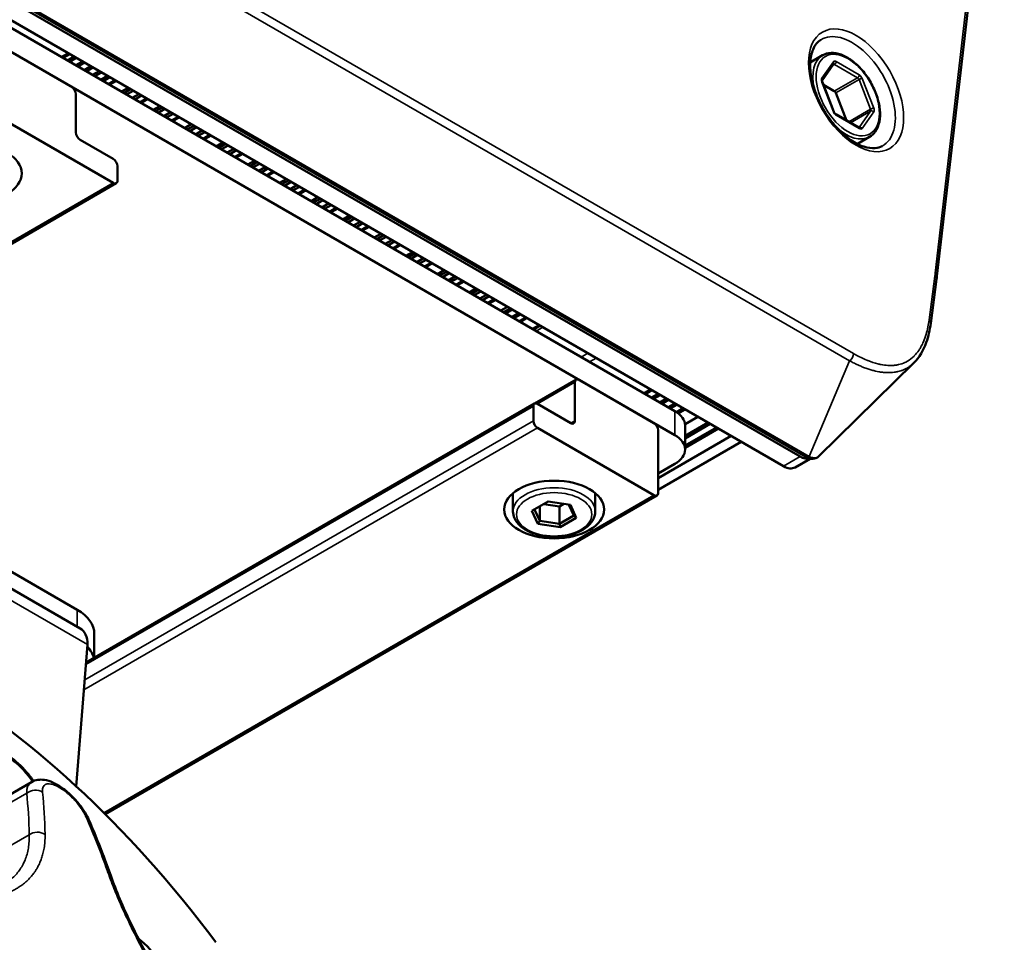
# Paper-space layout 'Sheet_1' of a CAD drawing. Header units: millimetres. Extents: x 0 to 118, y 0 to 118.
# Tile 40 of 206: x 40.72 to 44.01, y 31.39 to 34.48. Entities that reach past the tile are written whole.
import ezdxf

# ---------------------------------------------------------------- set-up
doc = ezdxf.new("R2010")
doc.units = ezdxf.units.MM
doc.layers.add('Visible (ANSI)', color=7, linetype='Continuous', lineweight=50)
doc.layers.add('Visible Narrow (ANSI)', color=7, linetype='Continuous', lineweight=35)

psp = doc.layouts.new('Sheet_1')

# ---------------------------------------------------------------- linework, layer by layer
at = {"layer": 'Visible (ANSI)'}
for p, q in [((44.01253, 35.57177), (43.78726, 33.62082)), ((43.34869, 33.01553), (40.32502, 34.76125)), ((40.33542, 34.74526), (43.32895, 33.01694)), ((40.27974, 34.71311), (43.27328, 32.9848)), ((42.90955, 33.16908), (40.57109, 34.51919)), ((42.90955, 33.08871), (40.57109, 34.43883)), ((40.89123, 34.25399), (40.64068, 34.39864)), ((40.88447, 34.36397), (40.8622, 34.35112)), ((40.89915, 34.3555), (40.87688, 34.34264)), ((40.90625, 34.3514), (40.88398, 34.33854)), ((40.92715, 34.33933), (40.90488, 34.32647)), ((43.40429, 34.35983), (43.36326, 34.33614)), ((40.93425, 34.33523), (40.91198, 34.32237)), ((40.95513, 34.32318), (40.93286, 34.31032)), ((40.96243, 34.31896), (40.94016, 34.30611)), ((40.98313, 34.30701), (40.96086, 34.29416)), ((43.40281, 34.27553), (43.44129, 34.33026)), ((40.99044, 34.3028), (40.96816, 34.28994)), ((41.01118, 34.29082), (40.98891, 34.27796)), ((41.01844, 34.28663), (40.99617, 34.27377)), ((41.01394, 34.26351), (41.03621, 34.27637)), ((41.05774, 34.23822), (41.08001, 34.25108)), ((41.06583, 34.23355), (41.08811, 34.2464)), ((41.0882, 34.24635), (41.06593, 34.23349)), ((41.09702, 34.24126), (41.07476, 34.2284)), ((43.44218, 34.1706), (43.40364, 34.26994)), ((43.40722, 34.26073), (43.44363, 34.23971)), ((40.90515, 34.1013), (40.90515, 34.22988)), ((41.09389, 34.21735), (41.11617, 34.2302)), ((41.11624, 34.23016), (41.09397, 34.2173)), ((41.12502, 34.2251), (41.10275, 34.21223)), ((41.11971, 34.20244), (41.14198, 34.2153)), ((43.44845, 34.23371), (43.48402, 34.14203)), ((41.16353, 34.17715), (41.1858, 34.19)), ((41.17162, 34.17247), (41.1939, 34.18533)), ((41.19399, 34.18528), (41.17172, 34.17241)), ((41.20281, 34.18018), (41.18055, 34.16732)), ((40.64068, 34.15755), (41.03043, 33.93253)), ((41.19968, 34.15627), (41.22196, 34.16913)), ((41.22202, 34.16909), (41.19976, 34.15623)), ((41.2308, 34.16402), (41.20854, 34.15116)), ((41.22551, 34.14136), (41.24778, 34.15422)), ((43.52551, 34.11807), (43.44842, 34.16258)), ((41.26931, 34.11607), (41.29158, 34.12893)), ((41.2774, 34.1114), (41.29968, 34.12425)), ((41.29977, 34.1242), (41.27751, 34.11134)), ((41.3086, 34.1191), (41.28634, 34.10624)), ((41.30546, 34.0952), (41.32774, 34.10805)), ((41.32781, 34.10801), (41.30555, 34.09515)), ((41.03043, 34.0129), (40.91907, 34.07719)), ((41.33659, 34.10294), (41.31433, 34.09008)), ((41.3313, 34.08028), (41.35357, 34.09314)), ((43.56177, 34.08707), (43.52074, 34.06338)), ((41.3751, 34.05499), (41.39737, 34.06785)), ((41.38319, 34.05032), (41.40547, 34.06317)), ((41.40556, 34.06312), (41.3833, 34.05026)), ((41.41439, 34.05803), (41.39213, 34.04516)), ((41.41125, 34.03412), (41.43353, 34.04697)), ((41.4336, 34.04693), (41.41134, 34.03407)), ((41.44238, 34.04187), (41.42012, 34.029)), ((41.43709, 34.01921), (41.45936, 34.03206)), ((41.04435, 33.94057), (41.04435, 33.98879)), ((41.48089, 33.99392), (41.50316, 34.00677)), ((41.48894, 33.98927), (41.51122, 34.00212)), ((41.51137, 34.00203), (41.48912, 33.98917)), ((41.52021, 33.99693), (41.49795, 33.98407)), ((41.517, 33.97307), (41.53929, 33.98591)), ((41.53941, 33.98585), (41.51715, 33.97298)), ((41.54819, 33.98078), (41.52594, 33.96791)), ((41.54287, 33.95813), (41.56514, 33.97099)), ((41.58668, 33.93284), (41.60895, 33.9457)), ((41.04027, 33.93156), (37.8388, 32.08319)), ((41.59472, 33.9282), (41.61701, 33.94104)), ((41.61716, 33.94095), (41.5949, 33.92809)), ((41.62599, 33.93586), (41.60374, 33.92299)), ((41.62279, 33.91199), (41.64508, 33.92484)), ((41.6452, 33.92477), (41.62294, 33.9119)), ((41.65398, 33.9197), (41.63173, 33.90683)), ((41.64866, 33.89705), (41.67093, 33.90991)), ((41.69246, 33.87176), (41.71473, 33.88462)), ((41.70051, 33.86712), (41.7228, 33.87997)), ((41.72295, 33.87988), (41.70069, 33.86701)), ((41.73178, 33.87478), (41.70953, 33.86191)), ((41.72858, 33.85091), (41.75087, 33.86376)), ((41.75098, 33.86369), (41.72872, 33.85083)), ((41.75977, 33.85862), (41.73751, 33.84575)), ((41.75445, 33.83598), (41.77672, 33.84883)), ((41.79825, 33.81069), (41.82052, 33.82355)), ((41.8063, 33.80604), (41.82859, 33.81889)), ((41.82874, 33.8188), (41.80648, 33.80594)), ((41.83757, 33.8137), (41.81531, 33.80084)), ((41.83437, 33.78984), (41.85665, 33.80268)), ((41.85677, 33.80262), (41.83451, 33.78975)), ((41.86555, 33.79755), (41.8433, 33.78468)), ((41.86024, 33.7749), (41.88251, 33.78776)), ((41.90404, 33.74961), (41.92631, 33.76247)), ((41.91213, 33.74494), (41.93441, 33.75779)), ((41.9345, 33.75774), (41.91224, 33.74488)), ((41.94332, 33.75265), (41.92106, 33.73978)), ((41.94019, 33.72874), (41.96247, 33.74159)), ((41.96254, 33.74155), (41.94027, 33.72869)), ((41.97132, 33.73648), (41.94906, 33.72362)), ((41.96602, 33.71382), (41.98829, 33.72668)), ((42.00983, 33.68853), (42.0321, 33.70139)), ((42.01792, 33.68386), (42.0402, 33.69672)), ((42.04029, 33.69666), (42.01802, 33.6838)), ((42.04911, 33.69157), (42.02685, 33.67871)), ((42.04598, 33.66766), (42.06826, 33.68051)), ((42.06833, 33.68048), (42.04606, 33.66761)), ((42.07711, 33.67541), (42.05484, 33.66254)), ((42.07181, 33.65275), (42.09408, 33.66561)), ((42.11561, 33.62746), (42.13788, 33.64032)), ((42.12371, 33.62279), (42.14599, 33.63564)), ((42.14607, 33.63559), (42.12381, 33.62273)), ((42.1549, 33.63049), (42.13264, 33.61763)), ((42.15177, 33.60659), (42.17405, 33.61944)), ((42.17411, 33.6194), (42.15185, 33.60654)), ((42.18289, 33.61433), (42.16063, 33.60147)), ((42.1776, 33.59167), (42.19987, 33.60453)), ((43.78595, 33.61031), (43.7664, 33.46357)), ((42.2214, 33.56638), (42.24367, 33.57924)), ((42.22949, 33.56171), (42.25178, 33.57456)), ((42.25186, 33.57451), (42.22959, 33.56165)), ((42.26069, 33.56942), (42.23842, 33.55655)), ((42.25755, 33.54551), (42.27983, 33.55836)), ((42.2799, 33.55833), (42.25763, 33.54546)), ((42.28868, 33.55325), (42.26642, 33.54039)), ((42.28337, 33.5306), (42.30565, 33.54346)), ((42.32719, 33.5053), (42.34946, 33.51816)), ((42.35837, 33.51302), (42.3361, 33.50016)), ((42.36567, 33.5088), (42.3434, 33.49594)), ((42.38642, 33.49683), (42.36415, 33.48397)), ((42.39368, 33.49263), (42.37141, 33.47978)), ((42.38917, 33.46952), (42.41145, 33.48238)), ((42.43298, 33.44423), (42.45525, 33.45709)), ((43.39122, 33.01773), (43.71011, 33.33078)), ((42.44037, 33.19416), (42.57956, 33.27453)), ((42.57548, 33.13693), (42.57548, 33.26551)), ((42.5894, 33.27355), (42.83995, 33.1289)), ((42.83319, 33.23888), (42.81092, 33.22602)), ((42.85358, 33.22711), (42.83131, 33.21425)), ((42.86083, 33.22292), (42.83856, 33.21006)), ((40.93934, 32.32754), (42.44037, 33.19416)), ((42.43629, 33.13693), (42.43629, 33.18515)), ((42.45021, 33.19319), (42.56157, 33.1289)), ((42.88158, 33.21094), (42.85931, 33.19808)), ((42.88884, 33.20675), (42.86657, 33.19389)), ((42.90959, 33.19477), (42.88732, 33.18191)), ((42.91685, 33.19058), (42.89458, 33.17772)), ((40.91967, 32.44201), (39.68998, 33.15197)), ((39.7389, 33.18021), (40.90933, 32.50447)), ((42.9376, 33.1786), (42.91512, 33.16563)), ((42.94418, 33.1748), (42.92099, 33.16141)), ((42.94388, 33.12539), (42.98682, 33.15018)), ((43.02102, 33.13044), (42.94414, 33.08605)), ((43.0282, 33.12629), (42.94414, 33.07776)), ((42.94414, 33.0405), (42.94414, 33.12086)), ((42.83995, 32.8878), (42.45021, 33.11282)), ((42.85387, 33.10479), (42.85387, 32.89584)), ((42.85387, 32.94484), (43.09818, 33.08589)), ((43.04895, 33.11431), (42.94414, 33.0538)), ((43.05554, 33.11051), (42.94414, 33.0462)), ((43.13238, 33.06615), (42.85387, 32.90535)), ((42.85387, 32.96013), (42.90955, 32.99228)), ((43.31265, 32.9809), (43.36291, 33.00992)), ((43.39122, 33.01773), (43.39122, 33.01773)), ((42.36809, 32.83316), (42.36809, 32.89439)), ((42.64368, 32.83316), (42.64368, 32.89439)), ((41.00298, 31.82057), (42.8498, 32.88683)), ((42.48601, 32.86635), (42.4317, 32.83499)), ((42.52341, 32.85004), (42.47164, 32.85805)), ((42.5602, 32.85487), (42.48601, 32.86635)), ((42.53779, 32.85834), (42.52341, 32.85004)), ((42.5713, 32.81982), (42.55463, 32.85573)), ((42.58008, 32.81204), (42.5602, 32.85487)), ((42.4317, 32.83499), (42.45158, 32.79216)), ((42.44048, 32.84006), (42.458, 32.8023)), ((42.458, 32.85018), (42.458, 32.8023)), ((42.52341, 32.85004), (42.52341, 32.79218)), ((42.45158, 32.79216), (42.458, 32.8023)), ((42.45158, 32.79216), (42.52577, 32.78068)), ((42.458, 32.8023), (42.52341, 32.79218)), ((42.52341, 32.79218), (42.5713, 32.81982)), ((42.52577, 32.78068), (42.52341, 32.79218)), ((42.52577, 32.78068), (42.58008, 32.81204)), ((42.58008, 32.81204), (42.5713, 32.81982)), ((40.96699, 32.4241), (40.96699, 32.3435)), ((40.94413, 32.38794), (40.9065, 31.91306)), ((40.58134, 31.82624), (40.75723, 31.92778)), ((40.75723, 31.92778), (40.75723, 31.92778))]:
    psp.add_line(p, q, dxfattribs=at)
for centre, major_axis, ratio, start_param, end_param in [((40.89123, 34.23792), (0.00984, -0.01705), 0.5773503, 0.7853982, 2.3561945), ((43.44363, 34.23328), (0.00394, -0.00682), 0.5773503, 1.3089969, 2.3561945), ((40.91907, 34.09326), (0.00984, -0.01705), 0.5773503, 3.9269908, 5.4977871), ((41.03043, 33.99683), (0.00984, -0.01705), 0.5773503, 0.7853982, 2.3561945), ((41.03043, 33.94861), (0.00984, -0.01705), 0.5773503, 5.4977871, 7.0685835), ((42.5894, 33.25748), (-0.00984, 0.01705), 0.5773503, 5.4977871, 7.0685835), ((42.45021, 33.17711), (-0.00984, 0.01705), 0.5773503, 5.4977871, 7.0685835), ((42.82603, 33.12086), (0.11811, 0), 0.5773503, 0, 0.7853982), ((42.45021, 33.1289), (-0.00984, 0.01705), 0.5773503, 0.7853982, 2.3561945), ((42.56157, 33.14497), (0.00984, -0.01705), 0.5773503, 5.4977871, 7.0685835), ((42.83995, 33.11282), (0.00984, -0.01705), 0.5773503, 0.7853982, 2.3561945), ((42.82603, 33.0405), (0.11811, 0), 0.5773503, 5.4977871, 7.0685835), ((43.32895, 33.08123), (0.03937, -0.06819), 0.5773503, 5.4977871, 6.1200429), ((43.27328, 33.04909), (0.03937, -0.06819), 0.5773503, 5.4977871, 6.2831853), ((42.83995, 32.90388), (0.00984, -0.01705), 0.5773503, 5.4977871, 7.0685835), ((40.40127, 30.25109), (-1.24857, 2.16259), 0.5773503, 4.9144796, 6.0810947), ((40.77014, 32.4241), (0.19685, 0), 0.5773503, 0, 0.7853982), ((40.86061, 32.33972), (0.05906, 0.10229), 0.5773503, 5.4977871, 6.2831853), ((40.77014, 32.32767), (0.19685, 0), 0.5773503, 0.1311301, 0.4923059), ((40.82176, 31.88516), (0.01962, 0.03414), 0.5787228, 6.283185, 6.2831979), ((40.82494, 31.88333), (0.01975, 0.03405), 0.5759744, 6.2831731, 6.2831853), ((40.91285, 31.78458), (0.03603, 0.01587), 0.5974573, 0.0000377, 0.000054), ((41.09724, 31.27088), (-0.08858, 0.15343), 0.5773503, 4.0608446, 5.3639334)]:
    psp.add_ellipse(centre, major_axis=major_axis, ratio=ratio, start_param=start_param, end_param=end_param, dxfattribs=at)
for centre, major_axis in [((40.55717, 33.96468), (0.16732, 0)), ((42.50589, 32.83959), (-0.16732, 0))]:
    psp.add_ellipse(centre, major_axis=major_axis, ratio=0.5773503, dxfattribs=at)
for points, knots in [([(43.39878, 34.41202), (43.38786, 34.4054), (43.37885, 34.39486), (43.36735, 34.36765), (43.36408, 34.35271), (43.36243, 34.31944), (43.36384, 34.30133), (43.37126, 34.26327), (43.37729, 34.24332), (43.39353, 34.20365), (43.40377, 34.18394), (43.42738, 34.14695), (43.44076, 34.12969), (43.46912, 34.0995), (43.48409, 34.08656), (43.51378, 34.06625), (43.52849, 34.05885), (43.55603, 34.04981), (43.56878, 34.04821), (43.58904, 34.04988), (43.59709, 34.05229), (43.60421, 34.0562)], [2.3685374, 2.3685374, 2.3685374, 2.3685374, 2.7678049, 2.7678049, 3.086148, 3.086148, 3.3899911, 3.3899911, 3.6958537, 3.6958537, 4.0041993, 4.0041993, 4.3130863, 4.3130863, 4.6203695, 4.6203695, 4.9247332, 4.9247332, 5.2313282, 5.2313282, 5.4854442, 5.4854442, 5.4854442, 5.4854442]), ([(43.40429, 34.35983), (43.41271, 34.36469), (43.42235, 34.36738), (43.44332, 34.3683), (43.4547, 34.36633), (43.47833, 34.3578), (43.49062, 34.351), (43.51452, 34.3333), (43.52612, 34.32237), (43.54743, 34.29761), (43.55714, 34.28379), (43.57375, 34.25461), (43.58065, 34.23927), (43.59099, 34.20851), (43.59441, 34.1931), (43.59734, 34.16367), (43.59684, 34.14965), (43.59174, 34.1245), (43.58716, 34.11333), (43.57543, 34.09712), (43.56908, 34.09129), (43.56177, 34.08707)], [3.9269908, 3.9269908, 3.9269908, 3.9269908, 4.2186263, 4.2186263, 4.5267838, 4.5267838, 4.8528146, 4.8528146, 5.1811993, 5.1811993, 5.5081892, 5.5081892, 5.8345746, 5.8345746, 6.1616407, 6.1616407, 6.490079, 6.490079, 6.8155113, 6.8155113, 7.0685835, 7.0685835, 7.0685835, 7.0685835]), ([(43.40364, 34.26994), (43.40337, 34.27064), (43.40316, 34.27132), (43.40285, 34.27259), (43.40276, 34.27318), (43.40267, 34.2742), (43.40268, 34.27463), (43.40274, 34.27525), (43.40279, 34.27544), (43.40282, 34.27556), (43.40283, 34.27557), (43.40283, 34.27557)], [2.61799388, 2.61799388, 2.61799388, 2.61799388, 2.82743339, 2.82743339, 3.0368729, 3.0368729, 3.24631241, 3.24631241, 3.44688902, 3.44688902, 3.52208117, 3.52208117, 3.52208117, 3.52208117]), ([(43.44842, 34.16258), (43.44806, 34.16279), (43.44764, 34.16307), (43.44674, 34.16381), (43.44626, 34.16427), (43.44531, 34.1653), (43.44484, 34.16588), (43.44395, 34.16714), (43.44353, 34.16781), (43.44279, 34.16918), (43.44247, 34.16988), (43.44219, 34.17059), (43.44219, 34.17059), (43.44218, 34.1706)], [1.5707963, 1.5707963, 1.5707963, 1.5707963, 1.77752, 1.77752, 1.9869595, 1.9869595, 2.196399, 2.196399, 2.4058385, 2.4058385, 2.615278, 2.615278, 2.6179939, 2.6179939, 2.6179939, 2.6179939]), ([(43.52661, 34.11761), (43.52661, 34.11761), (43.5266, 34.11761), (43.52652, 34.11762), (43.52639, 34.11766), (43.52602, 34.1178), (43.52579, 34.11791), (43.52551, 34.11807)], [1.19030781, 1.19030781, 1.19030781, 1.19030781, 1.25663706, 1.25663706, 1.41371669, 1.41371669, 1.57079633, 1.57079633, 1.57079633, 1.57079633]), ([(43.78595, 33.61031), (43.78604, 33.61101), (43.78613, 33.6117), (43.78632, 33.6131), (43.7864, 33.6138), (43.78658, 33.6152), (43.78667, 33.6159), (43.78684, 33.6173), (43.78692, 33.61801), (43.78709, 33.61941), (43.78717, 33.62012), (43.78726, 33.62082)], [6.141288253, 6.141288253, 6.141288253, 6.141288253, 6.144796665, 6.144796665, 6.148305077, 6.148305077, 6.151813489, 6.151813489, 6.155321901, 6.155321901, 6.158830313, 6.158830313, 6.158830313, 6.158830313]), ([(43.7664, 33.46357), (43.76335, 33.44066), (43.75848, 33.41878), (43.74198, 33.37239), (43.72838, 33.34872), (43.71012, 33.33079)], [0, 0, 0, 0, 0.2279869, 0.2279869, 0.52819682, 0.52819682, 0.52819682, 0.52819682]), ([(43.3911, 33.01762), (43.38852, 33.01511), (43.3854, 33.01301), (43.37889, 33.01024), (43.37544, 33.00945), (43.36852, 33.00902), (43.36499, 33.00939), (43.35759, 33.01118), (43.35373, 33.01277), (43.3496, 33.01501), (43.34915, 33.01527), (43.34869, 33.01553)], [0.00045816, 0.00045816, 0.00045816, 0.00045816, 0.03100878, 0.03100878, 0.06001249, 0.06001249, 0.08976476, 0.08976476, 0.12519565, 0.12519565, 0.12963866, 0.12963866, 0.12963866, 0.12963866]), ([(42.64368, 32.83316), (42.64368, 32.82461), (42.6416, 32.81609), (42.63358, 32.79968), (42.62739, 32.79187), (42.61116, 32.77734), (42.60078, 32.77078), (42.57713, 32.75995), (42.5638, 32.75574), (42.53575, 32.75009), (42.52105, 32.74864), (42.49167, 32.74858), (42.477, 32.74996), (42.44903, 32.75546), (42.43573, 32.75957), (42.41176, 32.77032), (42.4011, 32.77696), (42.38382, 32.79232), (42.37711, 32.80104), (42.36977, 32.81779), (42.36809, 32.82546), (42.36809, 32.83316)], [0.7853982, 0.7853982, 0.7853982, 0.7853982, 1.0605685, 1.0605685, 1.3577761, 1.3577761, 1.6858434, 1.6858434, 2.0204583, 2.0204583, 2.352855, 2.352855, 2.6840935, 2.6840935, 3.0164393, 3.0164393, 3.3510235, 3.3510235, 3.6792975, 3.6792975, 3.9269908, 3.9269908, 3.9269908, 3.9269908]), ([(40.52387, 32.03898), (40.5376, 32.04691), (40.55323, 32.05141), (40.58712, 32.05355), (40.60548, 32.05073), (40.64392, 32.03783), (40.66406, 32.02711), (40.7033, 31.99892), (40.72239, 31.98134), (40.74832, 31.95174), (40.75634, 31.94163), (40.76393, 31.93109)], [0.7853982, 0.7853982, 0.7853982, 0.7853982, 1.0643677, 1.0643677, 1.3643729, 1.3643729, 1.6921527, 1.6921527, 2.0252251, 2.0252251, 2.1840138, 2.1840138, 2.1840138, 2.1840138]), ([(40.75723, 31.92778), (40.76361, 31.93147), (40.77071, 31.93385), (40.78522, 31.93612), (40.79274, 31.93595), (40.80962, 31.93336), (40.81907, 31.93026), (40.83274, 31.92401), (40.83706, 31.92178), (40.84137, 31.9193)], [0, 0, 0, 0, 0.06827393, 0.06827393, 0.14007674, 0.14007674, 0.23397992, 0.23397992, 0.27724553, 0.27724553, 0.27724553, 0.27724553]), ([(40.84137, 31.9193), (40.8416, 31.91917), (40.84182, 31.91904), (40.84226, 31.91879), (40.84248, 31.91866), (40.84292, 31.9184), (40.84315, 31.91828), (40.84359, 31.91802), (40.84381, 31.91789), (40.84425, 31.91764), (40.84447, 31.91751), (40.8447, 31.91738)], [1.5684161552, 1.5684161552, 1.5684161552, 1.5684161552, 1.5693682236, 1.5693682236, 1.570320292, 1.570320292, 1.5712723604, 1.5712723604, 1.5722244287, 1.5722244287, 1.5731764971, 1.5731764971, 1.5731764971, 1.5731764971]), ([(40.8447, 31.91738), (40.857, 31.91024), (40.86953, 31.90095), (40.89209, 31.88083), (40.90252, 31.87), (40.9208, 31.84799), (40.92897, 31.83661), (40.94085, 31.81703), (40.94526, 31.80867), (40.94888, 31.80045)], [0, 0, 0, 0, 0.123522, 0.123522, 0.23518334, 0.23518334, 0.34251002, 0.34251002, 0.42183609, 0.42183609, 0.42183609, 0.42183609]), ([(41.01848, 31.62391), (41.01424, 31.63602), (41.00991, 31.64807), (41.0011, 31.67202), (40.99661, 31.68393), (40.98749, 31.70762), (40.98285, 31.71939), (40.97341, 31.74279), (40.96861, 31.75443), (40.95886, 31.77755), (40.95391, 31.78903), (40.94888, 31.80045)], [3.343062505, 3.343062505, 3.343062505, 3.343062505, 3.358264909, 3.358264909, 3.373467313, 3.373467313, 3.388669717, 3.388669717, 3.403872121, 3.403872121, 3.419074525, 3.419074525, 3.419074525, 3.419074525]), ([(41.01848, 31.62391), (41.03597, 31.57405), (41.05868, 31.51902), (41.11061, 31.4092), (41.14025, 31.35308), (41.20255, 31.24661), (41.23589, 31.19484), (41.3007, 31.10325), (41.33287, 31.06192), (41.36359, 31.02617)], [0, 0, 0, 0, 0.4917129, 0.4917129, 0.9672154, 0.9672154, 1.4319696, 1.4319696, 1.870697, 1.870697, 1.870697, 1.870697])]:
    psp.add_open_spline(points, degree=3, knots=knots, dxfattribs=at)
psp.add_open_spline([(43.71012, 33.33079), (43.71012, 33.33079), (43.71012, 33.33078), (43.71011, 33.33078)], degree=3, dxfattribs=at)
at = {"layer": 'Visible Narrow (ANSI)'}
for p, q in [((44.0069, 35.58206), (43.78162, 33.63111)), ((40.89714, 34.86896), (43.50818, 33.36147)), ((43.49475, 33.33765), (40.8837, 34.84514)), ((40.33535, 34.76251), (43.35902, 33.0168)), ((40.85644, 34.35444), (40.87871, 34.3673)), ((43.44041, 34.338), (43.40187, 34.28317)), ((43.45006, 34.33886), (43.52714, 34.29436)), ((43.44449, 34.32922), (43.43787, 34.3254)), ((43.52158, 34.28471), (43.44449, 34.32922)), ((41.04024, 34.27404), (41.01796, 34.26119)), ((41.01865, 34.26079), (41.04092, 34.27365)), ((43.44363, 34.23971), (43.52158, 34.28471)), ((43.5264, 34.27872), (43.44845, 34.23371)), ((43.56494, 34.17938), (43.5264, 34.27872)), ((43.57533, 34.18302), (43.53679, 34.28236)), ((43.40187, 34.27031), (43.44041, 34.17097)), ((41.14602, 34.21297), (41.12375, 34.20011)), ((41.12444, 34.19971), (41.14671, 34.21257)), ((43.49214, 34.13734), (43.56494, 34.17938)), ((43.56494, 34.17295), (43.4977, 34.13413)), ((43.5264, 34.11811), (43.56494, 34.17295)), ((41.25181, 34.15189), (41.22954, 34.13903)), ((41.23023, 34.13864), (41.2525, 34.15149)), ((43.52714, 34.11447), (43.45006, 34.15897)), ((43.53679, 34.11533), (43.57533, 34.17016)), ((43.52594, 34.11785), (43.5264, 34.11811)), ((41.3576, 34.09081), (41.33533, 34.07796)), ((41.33602, 34.07756), (41.35829, 34.09042)), ((41.46339, 34.02974), (41.44111, 34.01688)), ((41.4418, 34.01648), (41.46407, 34.02934)), ((41.56917, 33.96866), (41.5469, 33.9558)), ((41.54759, 33.95541), (41.56986, 33.96826)), ((37.82896, 32.08417), (41.03043, 33.93253)), ((41.67496, 33.90759), (41.65269, 33.89473)), ((41.65338, 33.89433), (41.67565, 33.90719)), ((41.78075, 33.84651), (41.75848, 33.83365)), ((41.75917, 33.83325), (41.78144, 33.84611)), ((41.88654, 33.78543), (41.86427, 33.77257)), ((41.86495, 33.77218), (41.88723, 33.78503)), ((41.99232, 33.72436), (41.97005, 33.7115)), ((41.97074, 33.7111), (41.99301, 33.72396)), ((42.09811, 33.66328), (42.07584, 33.65042)), ((42.07653, 33.65002), (42.0988, 33.66288)), ((43.78036, 33.62095), (43.76081, 33.47421)), ((42.2039, 33.6022), (42.18163, 33.58934)), ((42.18232, 33.58895), (42.20459, 33.6018)), ((42.30969, 33.54113), (42.28742, 33.52827)), ((42.2881, 33.52787), (42.31038, 33.54073)), ((42.41547, 33.48005), (42.3932, 33.46719)), ((42.39389, 33.46679), (42.41616, 33.47965)), ((42.43813, 33.44125), (42.46041, 33.45411)), ((42.46778, 33.44985), (42.44551, 33.43699)), ((42.59636, 33.3499), (42.61864, 33.36275)), ((42.64647, 33.34668), (42.6242, 33.33382)), ((43.49475, 33.33765), (43.35902, 33.0168)), ((42.57548, 33.26551), (42.45021, 33.19319)), ((42.80516, 33.22935), (42.82743, 33.24221)), ((42.43629, 33.18515), (40.93879, 32.32057)), ((42.90955, 33.08871), (42.90955, 33.16908)), ((40.93479, 32.27004), (42.43629, 33.13693)), ((42.56157, 33.1289), (42.57548, 33.13693)), ((40.94413, 32.38794), (39.69138, 33.11122)), ((42.45021, 33.11282), (40.93212, 32.23635)), ((43.27328, 32.9848), (43.32895, 33.01694)), ((40.99874, 31.82478), (42.83995, 32.8878)), ((40.90933, 32.44798), (40.90933, 32.50447)), ((40.74058, 31.89017), (40.56594, 31.78934)), ((40.49416, 31.60398), (40.74903, 31.75112))]:
    psp.add_line(p, q, dxfattribs=at)
for centre, major_axis in [((43.51644, 34.24274), (-0.11256, 0.19497)), ((43.4886, 34.22667), (0.0748, -0.12956)), ((42.50589, 32.82351), (-0.12598, 0))]:
    psp.add_ellipse(centre, major_axis=major_axis, ratio=0.5773503, dxfattribs=at)
for centre, major_axis, ratio, start_param, end_param in [((43.50276, 34.23484), (0.10272, -0.17792), 0.5773503, 6.2708424, 9.4371209), ((43.48303, 34.22345), (-0.07874, 0.13638), 0.5773503, 0, 1.0734761), ((43.45006, 34.32601), (-0.00787, 0.01364), 0.5773503, 5.4977871, 6.5449847), ((43.43484, 34.33479), (0.00644, -0.00453), 0.7886751, 0, 1.2199169), ((43.44449, 34.33565), (-0.00394, -0.00682), 0.5773503, 0.7853982, 2.3561945), ((43.44449, 34.32279), (-0.00394, 0.00682), 0.5773503, 5.4977871, 6.1827791), ((43.41151, 34.27117), (-0.00787, 0.01364), 0.5773503, 0.2617994, 1.3089969), ((43.3963, 34.27995), (0.00644, -0.00453), 0.7886751, 0.0213241, 1.2199169), ((43.52158, 34.29114), (0.00394, 0.00682), 0.5773503, 3.9269908, 5.4977871), ((43.52158, 34.27829), (-0.00394, 0.00682), 0.5773503, 4.4505896, 5.4977871), ((43.53122, 34.27915), (-0.00734, -0.00285), 0.2113249, 3.773507, 5.3443033), ((43.52714, 34.2815), (-0.00787, 0.01364), 0.5773503, 4.4505896, 5.4977871), ((43.3963, 34.2671), (0.00734, 0.00285), 0.2113249, 0, 0.6319143), ((43.56976, 34.17981), (0.00734, 0.00285), 0.2113249, 0.6319143, 2.2027106), ((43.56012, 34.17894), (0.00394, -0.00682), 0.5773503, 0.2617994, 1.3089969), ((43.56976, 34.16695), (-0.00644, 0.00453), 0.7886751, 4.3615096, 5.9323059), ((43.56569, 34.18216), (0.00787, -0.01364), 0.5773503, 0.2617994, 1.3089969), ((43.43484, 34.16776), (0.00734, 0.00285), 0.2113249, 0, 0.6319143), ((43.45006, 34.17183), (0.00787, -0.01364), 0.5773503, 4.4505896, 5.4977871), ((43.44449, 34.15576), (0.00394, 0.00682), 0.5773503, 5.4977871, 6.2831853), ((43.48303, 34.22345), (0.07874, -0.13638), 0.5773503, 5.2097093, 6.2831853), ((43.52158, 34.11125), (0.00394, 0.00682), 0.5773503, 5.4977871, 6.2831853), ((43.52158, 34.12411), (0.00394, -0.00682), 0.5773503, 0.1679057, 0.2617994), ((43.53122, 34.11211), (-0.00644, 0.00453), 0.7886751, 4.3615096, 5.9323059), ((43.52714, 34.12733), (0.00787, -0.01364), 0.5773503, 5.4977871, 6.5449847), ((43.24295, 34.01986), (0.38386, -0.66486), 0.5773503, 0.6435011, 0.6610432), ((43.76644, 33.61291), (0.01951, -0.0026), 0.6531973, 0, 0.8671574), ((43.7677, 33.62308), (0.01956, -0.00226), 0.6445034, 0, 0.8558061), ((43.74689, 33.46617), (0.01951, -0.0026), 0.6531973, 6.2831841, 7.1503427), ((43.49426, 33.35344), (0.00984, 0.01705), 0.5773503, 3.9618974, 5.4977871), ((43.35854, 33.03258), (-0.00984, -0.01705), 0.5773503, 0, 0.8203047), ((42.50589, 32.83316), (-0.1378, 0), 0.5773503, 3.1415927, 6.2831853), ((40.66574, 31.82539), (-0.11811, 0.20457), 0.5773503, 4.8946156, 7.9309785), ((40.76791, 31.86826), (-0.03914, -0.0043), 0.8090437, 3.9097891, 5.3930483), ((40.82176, 31.88516), (0.01961, 0.03414), 0.5787228, 5.813782, 6.2831853), ((40.82494, 31.88332), (0.01976, 0.03405), 0.5759744, 5.8161621, 6.2831732), ((40.8498, 31.12802), (-0.47858, 0.82893), 0.5773503, 5.495407, 5.5001673), ((38.57687, 30.10692), (-1.88735, -2.35489), 0.4567734, 2.6367772, 2.7127892), ((38.60181, 30.08693), (1.91187, 2.3855), 0.4567734, 5.7783699, 5.8543819), ((38.97428, 29.87188), (-1.01824, -2.88254), 0.6767752, 2.4415903, 2.5176024), ((40.91285, 31.78458), (0.03603, 0.01587), 0.5974573, 0.0000163, 0.4786286), ((40.77636, 31.72922), (0.03937, 0.0006), 0.7786198, 0.8430347, 2.3262939), ((40.98133, 31.61088), (0.03715, 0.01303), 0.5630678, 0, 0.5237094)]:
    psp.add_ellipse(centre, major_axis=major_axis, ratio=ratio, start_param=start_param, end_param=end_param, dxfattribs=at)
for points, knots in [([(43.76081, 33.47421), (43.75974, 33.46618), (43.75844, 33.45832), (43.7552, 33.44229), (43.75322, 33.43415), (43.74835, 33.4176), (43.74541, 33.40925), (43.7398, 33.39607), (43.73737, 33.391), (43.73296, 33.38281), (43.73108, 33.37958), (43.72497, 33.36993), (43.72043, 33.36387), (43.71405, 33.35676), (43.71257, 33.35519), (43.7109, 33.35351), (43.71074, 33.35336), (43.7038, 33.34649), (43.69634, 33.34076), (43.68722, 33.33552), (43.68617, 33.33495), (43.68343, 33.3335), (43.68172, 33.33265), (43.67302, 33.32865), (43.66567, 33.3262), (43.65672, 33.32424), (43.65547, 33.32398), (43.65034, 33.32304), (43.6464, 33.32251), (43.6359, 33.32162), (43.62922, 33.32155), (43.61509, 33.32236), (43.60761, 33.32332), (43.59658, 33.32543), (43.59314, 33.32618), (43.57849, 33.32977), (43.56709, 33.33352), (43.55437, 33.33862), (43.55315, 33.33912), (43.53935, 33.34486), (43.52662, 33.35113), (43.51199, 33.35929), (43.51008, 33.36037), (43.50818, 33.36147)], [0.00000004, 0.00000004, 0.00000004, 0.00000004, 0.06063935, 0.06063935, 0.12705172, 0.12705172, 0.20084857, 0.20084857, 0.25, 0.25, 0.28370271, 0.28370271, 0.35431869, 0.35431869, 0.375, 0.375, 0.37718303, 0.37718303, 0.46934537, 0.46934537, 0.48111036, 0.48111036, 0.5, 0.5, 0.57544157, 0.57544157, 0.58770338, 0.58770338, 0.625, 0.625, 0.68538178, 0.68538178, 0.75, 0.75, 0.7790932, 0.7790932, 0.87273145, 0.87273145, 0.88255863, 0.88255863, 0.98473627, 0.98473627, 1, 1, 1, 1]), ([(43.71011, 33.33078), (43.70808, 33.32879), (43.706, 33.32689), (43.70141, 33.323), (43.69889, 33.32104), (43.69372, 33.31735), (43.69107, 33.31563), (43.68751, 33.31353), (43.68666, 33.31304), (43.68511, 33.31218), (43.68442, 33.31181), (43.68085, 33.30993), (43.67791, 33.30854), (43.6719, 33.30602), (43.66882, 33.30489), (43.66257, 33.30287), (43.65939, 33.30199), (43.6544, 33.30083), (43.65264, 33.30046), (43.64842, 33.29966), (43.64595, 33.29927), (43.63993, 33.29849), (43.63636, 33.29816), (43.6291, 33.29777), (43.62541, 33.29771), (43.62075, 33.29779), (43.61985, 33.29781), (43.61825, 33.29787), (43.61756, 33.2979), (43.6129, 33.29811), (43.60886, 33.29844), (43.60059, 33.29939), (43.59637, 33.30001), (43.5887, 33.30138), (43.58528, 33.30208), (43.57752, 33.30385), (43.57314, 33.30497), (43.56665, 33.30682), (43.56462, 33.30743), (43.55806, 33.30947), (43.55345, 33.31103), (43.54634, 33.31363), (43.5439, 33.31455), (43.53775, 33.31697), (43.534, 33.31852), (43.52516, 33.32235), (43.52003, 33.32471), (43.50979, 33.32969), (43.50469, 33.33229), (43.49792, 33.33592), (43.49634, 33.33678), (43.49475, 33.33765)], [0.35585224, 0.35585224, 0.35585224, 0.35585224, 0.38461538, 0.38461538, 0.41784444, 0.41784444, 0.45116042, 0.45116042, 0.46153846, 0.46153846, 0.4698683, 0.4698683, 0.50416492, 0.50416492, 0.53846154, 0.53846154, 0.57234177, 0.57234177, 0.59051627, 0.59051627, 0.61538462, 0.61538462, 0.64993351, 0.64993351, 0.68416565, 0.68416565, 0.69230769, 0.69230769, 0.69851443, 0.69851443, 0.7338726, 0.7338726, 0.76923077, 0.76923077, 0.79680062, 0.79680062, 0.83084292, 0.83084292, 0.84615385, 0.84615385, 0.87987768, 0.87987768, 0.89717909, 0.89717909, 0.92307692, 0.92307692, 0.95735104, 0.95735104, 0.99007194, 0.99007194, 1, 1, 1, 1]), ([(43.35902, 33.0168), (43.36044, 33.01624), (43.36182, 33.01574), (43.36317, 33.01531), (43.36427, 33.01496), (43.36535, 33.01465), (43.3664, 33.01438), (43.36664, 33.01431), (43.36689, 33.01425), (43.36713, 33.0142), (43.36842, 33.01388), (43.36967, 33.01363), (43.37087, 33.01343), (43.37109, 33.0134), (43.37132, 33.01336), (43.37154, 33.01333), (43.37199, 33.01326), (43.37244, 33.01321), (43.37288, 33.01315), (43.37327, 33.01311), (43.37364, 33.01307), (43.37402, 33.01304), (43.37483, 33.01297), (43.37562, 33.01293), (43.3764, 33.01291), (43.37717, 33.01289), (43.37793, 33.0129), (43.37867, 33.01294), (43.3794, 33.01298), (43.38012, 33.01304), (43.38083, 33.01313), (43.38106, 33.01316), (43.3813, 33.0132), (43.38154, 33.01323), (43.38253, 33.01339), (43.38351, 33.0136), (43.38445, 33.01388), (43.38468, 33.01395), (43.38491, 33.01403), (43.38514, 33.0141), (43.38621, 33.01446), (43.38722, 33.01491), (43.38817, 33.01545), (43.38858, 33.01568), (43.38898, 33.01593), (43.38936, 33.01619), (43.38947, 33.01627), (43.38958, 33.01635), (43.38969, 33.01643), (43.39017, 33.01678), (43.39062, 33.01716), (43.39105, 33.01757), (43.3911, 33.01762), (43.39116, 33.01768), (43.39122, 33.01773)], [0, 0, 0, 0, 0.06210981, 0.06210981, 0.06210981, 0.11296224, 0.11296224, 0.11296224, 0.12474202, 0.12474202, 0.12474202, 0.18812151, 0.18812151, 0.18812151, 0.2, 0.2, 0.2, 0.22451088, 0.22451088, 0.22451088, 0.24578093, 0.24578093, 0.24578093, 0.29217378, 0.29217378, 0.29217378, 0.33858441, 0.33858441, 0.33858441, 0.38455056, 0.38455056, 0.38455056, 0.4, 0.4, 0.4, 0.46579938, 0.46579938, 0.46579938, 0.48219662, 0.48219662, 0.48219662, 0.55811495, 0.55811495, 0.55811495, 0.59057837, 0.59057837, 0.59057837, 0.6, 0.6, 0.6, 0.64085397, 0.64085397, 0.64085397, 0.64621216, 0.64621216, 0.64621216, 0.64621216]), ([(40.75723, 31.92778), (40.75722, 31.92778), (40.75722, 31.92778), (40.75721, 31.92777), (40.7534, 31.92557), (40.75019, 31.92254), (40.74771, 31.91893), (40.74555, 31.9158), (40.74393, 31.91225), (40.74276, 31.90828), (40.74259, 31.9077), (40.74243, 31.90712), (40.74228, 31.90652), (40.74226, 31.90643), (40.74223, 31.90634), (40.74221, 31.90625), (40.74103, 31.90145), (40.74048, 31.89602), (40.74058, 31.89017)], [0.57319213, 0.57319213, 0.57319213, 0.57319213, 0.57339483, 0.57339483, 0.57339483, 0.71428571, 0.71428571, 0.71428571, 0.83666724, 0.83666724, 0.83666724, 0.85445735, 0.85445735, 0.85445735, 0.85714286, 0.85714286, 0.85714286, 1, 1, 1, 1]), ([(40.79364, 31.89335), (40.79318, 31.8975), (40.79322, 31.9013), (40.79414, 31.90706), (40.79478, 31.90923), (40.796, 31.9119), (40.79637, 31.9126), (40.79829, 31.91572), (40.80029, 31.91768), (40.80383, 31.91973), (40.80501, 31.92025), (40.80781, 31.92117), (40.80949, 31.92152), (40.81435, 31.922), (40.81777, 31.92182), (40.82245, 31.92096), (40.82344, 31.92075), (40.82733, 31.91981), (40.83036, 31.91884), (40.83767, 31.91599), (40.84205, 31.9139), (40.8471, 31.91109), (40.84764, 31.91078), (40.84819, 31.91047)], [0.00000001, 0.00000001, 0.00000001, 0.00000001, 0.14618123, 0.14618123, 0.25, 0.25, 0.28933425, 0.28933425, 0.43552187, 0.43552187, 0.5, 0.5, 0.57932291, 0.57932291, 0.71464924, 0.71464924, 0.75, 0.75, 0.85090309, 0.85090309, 0.98396905, 0.98396905, 1, 1, 1, 1]), ([(40.85141, 31.90861), (40.85617, 31.90585), (40.86107, 31.90262), (40.86991, 31.89615), (40.87383, 31.89305), (40.87861, 31.889), (40.87948, 31.88825), (40.88519, 31.88325), (40.88997, 31.87872), (40.89755, 31.87095), (40.90045, 31.86784), (40.90489, 31.86283), (40.90649, 31.86097), (40.91251, 31.85379), (40.91671, 31.84835), (40.9221, 31.84077), (40.92356, 31.83864), (40.92735, 31.83292), (40.92959, 31.82932), (40.93476, 31.82043), (40.93748, 31.81518), (40.94002, 31.80959), (40.94024, 31.80909), (40.94047, 31.80858)], [0, 0, 0, 0, 0.1396578, 0.1396578, 0.25, 0.25, 0.2748686, 0.2748686, 0.412244, 0.412244, 0.5, 0.5, 0.5506311, 0.5506311, 0.6942739, 0.6942739, 0.75, 0.75, 0.8445206, 0.8445206, 0.9858274, 0.9858274, 1, 1, 1, 1]), ([(40.44522, 31.5464), (40.45667, 31.54419), (40.46742, 31.54242), (40.47747, 31.54099), (40.48752, 31.53957), (40.49687, 31.53849), (40.50568, 31.53767), (40.5145, 31.53686), (40.52277, 31.5363), (40.53061, 31.53594), (40.53846, 31.53558), (40.54589, 31.53543), (40.55299, 31.53544), (40.5601, 31.53544), (40.56688, 31.53561), (40.5734, 31.53593), (40.57992, 31.53624), (40.58619, 31.53669), (40.59226, 31.53727), (40.59832, 31.53784), (40.60419, 31.53855), (40.60991, 31.53937), (40.61562, 31.5402), (40.62118, 31.54114), (40.62661, 31.54221), (40.63204, 31.54328), (40.63736, 31.54447), (40.64255, 31.54578), (40.64644, 31.54676), (40.65027, 31.5478), (40.65404, 31.54892), (40.6553, 31.5493), (40.65656, 31.54968), (40.65781, 31.55007), (40.6628, 31.55162), (40.66768, 31.5533), (40.67245, 31.55511), (40.67723, 31.55691), (40.6819, 31.55885), (40.68646, 31.56091), (40.69103, 31.56296), (40.69549, 31.56515), (40.69983, 31.56747), (40.70418, 31.56978), (40.7084, 31.57222), (40.71249, 31.57477), (40.71659, 31.57732), (40.72055, 31.58), (40.72437, 31.58278), (40.72819, 31.58556), (40.73187, 31.58845), (40.73541, 31.59144), (40.73894, 31.59444), (40.74234, 31.59753), (40.74559, 31.60073), (40.74884, 31.60393), (40.75196, 31.60723), (40.75495, 31.61064), (40.75793, 31.61405), (40.76078, 31.61757), (40.76351, 31.62121), (40.76584, 31.62432), (40.76808, 31.62752), (40.77022, 31.63083), (40.77059, 31.63139), (40.77096, 31.63196), (40.77132, 31.63253), (40.7733, 31.63565), (40.77521, 31.63887), (40.77704, 31.64219), (40.7775, 31.64302), (40.77795, 31.64385), (40.7784, 31.6447), (40.78064, 31.64892), (40.78276, 31.65331), (40.78476, 31.65791), (40.78676, 31.66252), (40.78864, 31.66734), (40.79038, 31.67243), (40.79212, 31.67753), (40.79373, 31.68289), (40.79517, 31.6886), (40.79661, 31.69431), (40.79789, 31.70036), (40.79896, 31.70687), (40.80004, 31.71338), (40.8009, 31.72034), (40.80147, 31.72791), (40.80198, 31.73464), (40.80226, 31.74186), (40.80222, 31.74958), (40.80222, 31.75055), (40.80221, 31.75152), (40.80219, 31.7525)], [0, 0, 0, 0, 0.037037, 0.037037, 0.037037, 0.0740741, 0.0740741, 0.0740741, 0.1111111, 0.1111111, 0.1111111, 0.1481481, 0.1481481, 0.1481481, 0.1851852, 0.1851852, 0.1851852, 0.2222222, 0.2222222, 0.2222222, 0.2592593, 0.2592593, 0.2592593, 0.2962963, 0.2962963, 0.2962963, 0.3333333, 0.3333333, 0.3333333, 0.3610591, 0.3610591, 0.3610591, 0.3703704, 0.3703704, 0.3703704, 0.4074074, 0.4074074, 0.4074074, 0.4444444, 0.4444444, 0.4444444, 0.4814815, 0.4814815, 0.4814815, 0.5185185, 0.5185185, 0.5185185, 0.5555556, 0.5555556, 0.5555556, 0.5925926, 0.5925926, 0.5925926, 0.6296296, 0.6296296, 0.6296296, 0.6666667, 0.6666667, 0.6666667, 0.7037037, 0.7037037, 0.7037037, 0.7353387, 0.7353387, 0.7353387, 0.7407407, 0.7407407, 0.7407407, 0.7703776, 0.7703776, 0.7703776, 0.7777778, 0.7777778, 0.7777778, 0.8148148, 0.8148148, 0.8148148, 0.8518519, 0.8518519, 0.8518519, 0.8888889, 0.8888889, 0.8888889, 0.9259259, 0.9259259, 0.9259259, 0.962963, 0.962963, 0.962963, 0.9958767, 0.9958767, 0.9958767, 1, 1, 1, 1]), ([(40.74903, 31.75112), (40.74926, 31.74341), (40.74915, 31.73583), (40.74822, 31.72102), (40.7474, 31.71378), (40.74507, 31.69967), (40.74356, 31.69279), (40.73983, 31.67943), (40.73762, 31.67295), (40.73313, 31.66195), (40.73101, 31.65733), (40.72572, 31.64711), (40.72243, 31.64158), (40.71523, 31.63097), (40.71132, 31.62588), (40.70289, 31.61616), (40.69837, 31.61152), (40.68873, 31.60274), (40.68362, 31.59858), (40.67307, 31.59096), (40.66767, 31.58746), (40.66202, 31.5842), (40.66202, 31.5842), (40.66201, 31.5842)], [0, 0, 0, 0, 0.05273072, 0.05273072, 0.10535054, 0.10535054, 0.15790772, 0.15790772, 0.21038596, 0.21038596, 0.25, 0.25, 0.30053692, 0.30053692, 0.35103859, 0.35103859, 0.4015192, 0.4015192, 0.45198948, 0.45198948, 0.5, 0.5, 0.5000225, 0.5000225, 0.5000225, 0.5000225]), ([(41.00984, 31.63262), (41.0133, 31.62273), (41.01679, 31.61316), (41.02023, 31.60395), (41.02059, 31.603), (41.02094, 31.60205), (41.0213, 31.60111), (41.02509, 31.59103), (41.02883, 31.58141), (41.03253, 31.57215), (41.03622, 31.5629), (41.03986, 31.554), (41.04346, 31.54539), (41.04706, 31.53677), (41.05063, 31.52844), (41.05418, 31.52031), (41.05772, 31.51217), (41.06125, 31.50423), (41.06478, 31.49644), (41.06831, 31.48864), (41.07183, 31.48099), (41.07536, 31.47344), (41.0783, 31.46716), (41.08124, 31.46096), (41.0842, 31.4548), (41.08481, 31.45354), (41.08541, 31.45228), (41.08602, 31.45103), (41.08959, 31.44363), (41.09319, 31.43629), (41.09682, 31.42897), (41.0997, 31.42319), (41.1026, 31.41743), (41.10553, 31.41167), (41.10631, 31.41014), (41.10709, 31.40861), (41.10787, 31.40708), (41.1116, 31.39979), (41.11538, 31.39251), (41.11922, 31.3852), (41.12306, 31.3779), (41.12696, 31.37058), (41.13092, 31.36325), (41.13489, 31.35592), (41.13891, 31.34857), (41.143, 31.34121), (41.14708, 31.33385), (41.15122, 31.32649), (41.1554, 31.31915), (41.15959, 31.3118), (41.16382, 31.30448), (41.16809, 31.29718), (41.17235, 31.28989), (41.17665, 31.28263), (41.18098, 31.27542), (41.1853, 31.26822), (41.18965, 31.26106), (41.19402, 31.25396), (41.19839, 31.24686), (41.20278, 31.23982), (41.20718, 31.23284), (41.21042, 31.22771), (41.21367, 31.22261), (41.21693, 31.21754), (41.2181, 31.21571), (41.21928, 31.21388), (41.22046, 31.21206), (41.2249, 31.20519), (41.22938, 31.19835), (41.2339, 31.19154), (41.23773, 31.18577), (41.24159, 31.18001), (41.24549, 31.17425), (41.24619, 31.17322), (41.2469, 31.17218), (41.2476, 31.17115), (41.25118, 31.16589), (41.25479, 31.16062), (41.25846, 31.15534), (41.25953, 31.1538), (41.2606, 31.15227), (41.26167, 31.15072), (41.26556, 31.14516), (41.2695, 31.13958), (41.27352, 31.13395), (41.27444, 31.13266), (41.27536, 31.13137), (41.27629, 31.13007), (41.28127, 31.12313), (41.28638, 31.11611), (41.29164, 31.10897), (41.29691, 31.10184), (41.30235, 31.09458), (41.308, 31.08716), (41.31366, 31.07973), (41.31954, 31.07214), (41.32571, 31.06431), (41.33188, 31.05649), (41.33834, 31.04843), (41.34518, 31.04009), (41.35202, 31.03175), (41.35925, 31.02312), (41.36681, 31.01432)], [0, 0, 0, 0, 0.0335748, 0.0335748, 0.0335748, 0.037037, 0.037037, 0.037037, 0.0740741, 0.0740741, 0.0740741, 0.1111111, 0.1111111, 0.1111111, 0.1481481, 0.1481481, 0.1481481, 0.1851852, 0.1851852, 0.1851852, 0.2222222, 0.2222222, 0.2222222, 0.2529801, 0.2529801, 0.2529801, 0.2592593, 0.2592593, 0.2592593, 0.2962963, 0.2962963, 0.2962963, 0.3255643, 0.3255643, 0.3255643, 0.3333333, 0.3333333, 0.3333333, 0.3703704, 0.3703704, 0.3703704, 0.4074074, 0.4074074, 0.4074074, 0.4444444, 0.4444444, 0.4444444, 0.4814815, 0.4814815, 0.4814815, 0.5185185, 0.5185185, 0.5185185, 0.5555556, 0.5555556, 0.5555556, 0.5925926, 0.5925926, 0.5925926, 0.6296296, 0.6296296, 0.6296296, 0.6568596, 0.6568596, 0.6568596, 0.6666667, 0.6666667, 0.6666667, 0.7037037, 0.7037037, 0.7037037, 0.7350993, 0.7350993, 0.7350993, 0.7407407, 0.7407407, 0.7407407, 0.7694261, 0.7694261, 0.7694261, 0.7777778, 0.7777778, 0.7777778, 0.8079105, 0.8079105, 0.8079105, 0.8148148, 0.8148148, 0.8148148, 0.8518519, 0.8518519, 0.8518519, 0.8888889, 0.8888889, 0.8888889, 0.9259259, 0.9259259, 0.9259259, 0.962963, 0.962963, 0.962963, 1, 1, 1, 1])]:
    psp.add_open_spline(points, degree=3, knots=knots, dxfattribs=at)

doc.saveas('drawing.dxf')
